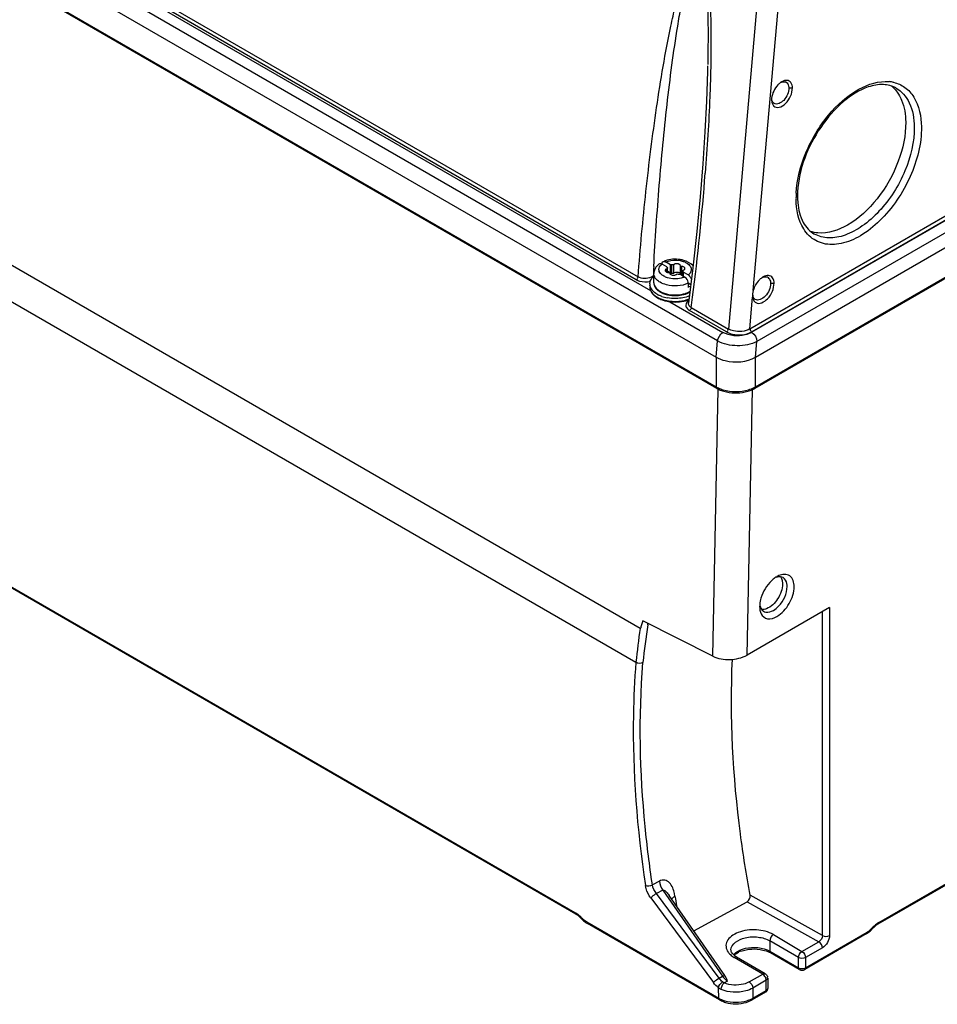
# Model space of a CAD drawing. Header units: inches. Extents: x 0 to 117, y 0 to 83.
# Tile 45 of 60: x 103.53 to 107.1, y 16.45 to 20.28. Entities that reach past the tile are written whole.
import ezdxf

# ---------------------------------------------------------------- set-up
doc = ezdxf.new("R2010")
doc.units = ezdxf.units.IN
doc.header["$LTSCALE"] = 6.431102
doc.header["$MEASUREMENT"] = 0
doc.layers.get('0').update_dxf_attribs({"linetype": 'CONTINUOUS'})

msp = doc.modelspace()

# ---------------------------------------------------------------- linework, layer by layer
at = {"color": 7, "linetype": 'CONTINUOUS'}
for p, q in [((105.9446, 17.9126), (100.2045, 21.2265)), ((100.2275, 21.072), (105.9283, 17.7807)), ((106.3723, 19.0794), (109.5706, 20.9259)), ((106.379, 19.0655), (109.5811, 20.9142)), ((109.5775, 20.914), (106.3793, 19.0675)), ((109.602, 20.8785), (106.3999, 19.0297)), ((106.3941, 18.9687), (109.6095, 20.8251)), ((106.3941, 18.8532), (109.606, 20.7076)), ((109.6031, 20.7015), (106.3912, 18.8471)), ((103.7929, 20.5192), (105.9368, 19.2814)), ((106.2467, 19.0322), (103.732, 20.484)), ((103.7649, 20.51), (105.9856, 19.2279)), ((105.9299, 19.2704), (103.7738, 20.5152)), ((103.6752, 20.45), (106.241, 18.9687)), ((106.4059, 20.4126), (106.2886, 19.0783)), ((106.3854, 19.2287), (106.4886, 20.4012)), ((103.5764, 20.3916), (106.241, 18.8532)), ((106.2438, 18.8471), (103.5801, 20.385)), ((106.2078, 20.1039), (106.2072, 20.0815)), ((106.5066, 20.0416), (106.5103, 20.0409)), ((106.5242, 20.0174), (106.538, 20.0176)), ((106.4569, 19.9724), (106.4568, 19.9707)), ((100.3735, 19.8764), (105.691, 16.8064)), ((105.694, 16.8), (100.3765, 19.87)), ((106.1652, 19.4577), (106.1499, 19.3173)), ((106.0491, 19.3206), (106.03, 19.3316)), ((106.042, 19.3406), (106.0439, 19.3397)), ((106.063, 19.3287), (106.0439, 19.3397)), ((106.063, 19.2965), (106.063, 19.3287)), ((106.0688, 19.2958), (106.0688, 19.3279)), ((106.0762, 19.2969), (106.0762, 19.329)), ((105.9983, 19.2588), (105.9983, 19.2942)), ((106.0427, 19.308), (106.0425, 19.3064)), ((106.0445, 19.3022), (106.0463, 19.3009)), ((106.0484, 19.3009), (106.0484, 19.313)), ((106.0491, 19.3206), (106.0491, 19.3172)), ((106.0509, 19.3009), (106.0509, 19.3158)), ((106.063, 19.2965), (106.0509, 19.3035)), ((106.0925, 19.2998), (106.0949, 19.2991)), ((106.0949, 19.2991), (106.0972, 19.2981)), ((106.118, 19.2808), (106.0989, 19.2918)), ((106.1014, 19.293), (106.1014, 19.3251)), ((106.1049, 19.2902), (106.1067, 19.2899)), ((106.1068, 19.2899), (106.1068, 19.322)), ((106.111, 19.2849), (106.111, 19.3047)), ((106.1116, 19.2845), (106.1116, 19.3032)), ((106.1319, 19.2889), (106.1129, 19.2999)), ((106.1129, 19.2999), (106.1129, 19.2838)), ((106.1184, 19.311), (106.1192, 19.3124)), ((106.1192, 19.3124), (106.1195, 19.3141)), ((106.1338, 19.2876), (106.1319, 19.2889)), ((106.1499, 19.3173), (106.1328, 19.1796)), ((105.992, 19.282), (105.9877, 19.2798)), ((105.9957, 19.2845), (105.992, 19.282)), ((105.9957, 19.2845), (105.9958, 19.2831)), ((106.1199, 19.2796), (106.118, 19.2808)), ((106.1417, 19.2511), (106.132, 19.2566)), ((106.132, 19.2566), (106.132, 19.2406)), ((106.4528, 19.2565), (106.4666, 19.2568)), ((106.0161, 19.2292), (106.0225, 19.2251)), ((106.0225, 19.2251), (106.0235, 19.2245)), ((106.0114, 19.2026), (106.0123, 19.202)), ((106.0605, 19.1847), (106.2674, 19.0652)), ((106.1328, 19.1796), (106.1328, 19.1796)), ((106.3723, 19.0794), (106.3831, 19.2018)), ((106.3825, 19.2107), (106.3823, 19.2082)), ((106.2817, 19.0673), (106.1372, 19.1507)), ((106.1441, 19.1617), (106.2886, 19.0783)), ((106.2411, 18.9686), (106.2467, 19.0322)), ((106.3945, 18.969), (106.3999, 19.0297)), ((106.241, 18.9687), (106.241, 18.8532)), ((106.3941, 18.8532), (106.3941, 18.9687)), ((106.2275, 17.8038), (106.2493, 18.8443)), ((106.3613, 17.8086), (106.3829, 18.8428)), ((106.4777, 18.1142), (106.4768, 18.1137)), ((106.6824, 17.994), (106.3613, 17.8086)), ((106.4103, 17.9986), (106.4103, 17.9976)), ((106.6824, 17.994), (106.6824, 16.7163)), ((106.6549, 16.7161), (106.6549, 17.9781)), ((106.2275, 17.8038), (105.9546, 17.9416)), ((105.9743, 17.9261), (105.9751, 17.9313)), ((107.3434, 17.0325), (106.8713, 16.7599)), ((106.8744, 16.7667), (107.3465, 17.0393)), ((106.0197, 16.9284), (105.9925, 16.9142)), ((106.0332, 16.893), (106.0081, 16.8799)), ((106.252, 16.55), (106.0081, 16.8799)), ((106.0332, 16.893), (106.266, 16.5581)), ((106.0805, 16.8692), (106.0785, 16.8794)), ((106.6549, 16.7161), (106.3729, 16.8734)), ((105.9862, 16.8629), (106.2301, 16.533)), ((106.2741, 16.5608), (106.0578, 16.872)), ((106.1538, 16.7339), (106.3619, 16.8477)), ((106.3619, 16.8477), (106.6408, 16.6921)), ((105.7016, 16.795), (105.7059, 16.7917)), ((105.7365, 16.7646), (105.7398, 16.7626)), ((105.7368, 16.769), (106.2508, 16.4723)), ((106.2538, 16.4658), (105.7398, 16.7626)), ((106.4639, 16.7197), (106.5752, 16.6543)), ((106.8258, 16.7224), (106.586, 16.584)), ((106.589, 16.5907), (106.8288, 16.7292)), ((106.5612, 16.6302), (106.4498, 16.6956)), ((106.4498, 16.6956), (106.4498, 16.655)), ((106.5752, 16.6543), (106.6408, 16.6921)), ((106.2986, 16.6599), (106.2986, 16.66)), ((106.2988, 16.6577), (106.2986, 16.6599)), ((106.3148, 16.6439), (106.3212, 16.6481)), ((106.3212, 16.6481), (106.3284, 16.6519)), ((106.4498, 16.655), (106.5612, 16.5907)), ((106.5642, 16.584), (106.4529, 16.6482)), ((106.6546, 16.6681), (106.589, 16.6302)), ((106.4221, 16.5659), (106.3108, 16.6313)), ((106.432, 16.5668), (106.3206, 16.6323)), ((106.5612, 16.5907), (106.5612, 16.6302)), ((106.589, 16.6302), (106.589, 16.5907)), ((106.432, 16.5668), (106.4342, 16.5654)), ((106.5863, 16.5894), (106.589, 16.5907)), ((106.252, 16.55), (106.266, 16.5581)), ((106.2849, 16.5391), (106.2725, 16.5319)), ((106.276, 16.5582), (106.2741, 16.5608)), ((106.3698, 16.5357), (106.4221, 16.5659)), ((106.4359, 16.5418), (106.3836, 16.5116)), ((106.4245, 16.5642), (106.4221, 16.5659)), ((106.4359, 16.5023), (106.4359, 16.5418)), ((106.4397, 16.5532), (106.4389, 16.5519)), ((106.4403, 16.5547), (106.4397, 16.5532)), ((106.4417, 16.5499), (106.4417, 16.5103)), ((106.2508, 16.4723), (106.2499, 16.5125)), ((106.4329, 16.4956), (106.3814, 16.4658)), ((106.3836, 16.5116), (106.3844, 16.4726)), ((106.3844, 16.4726), (106.4359, 16.5023)), ((106.4409, 16.5073), (106.4416, 16.5092))]:
    msp.add_line(p, q, dxfattribs=at)
for points in [[(106.2072, 20.0815), (106.2031, 19.9656), (106.1968, 19.846), (106.1885, 19.7222)], [(106.1885, 19.7222), (106.178, 19.5929), (106.1652, 19.4577)], [(106.0689, 19.3279), (106.0682, 19.3281), (106.0676, 19.3282), (106.0669, 19.3283), (106.0663, 19.3284), (106.0656, 19.3285), (106.065, 19.3286), (106.0643, 19.3286), (106.0637, 19.3286), (106.063, 19.3287)], [(106.0491, 19.3206), (106.0491, 19.3202), (106.0491, 19.3198), (106.0492, 19.3195), (106.0493, 19.3191), (106.0495, 19.3187), (106.0497, 19.3183), (106.0499, 19.318), (106.0501, 19.3176), (106.0504, 19.3172)], [(106.063, 19.2965), (106.0637, 19.2965), (106.0643, 19.2965), (106.065, 19.2964), (106.0656, 19.2964), (106.0663, 19.2963), (106.0669, 19.2962)], [(106.0669, 19.2962), (106.0676, 19.2961), (106.0682, 19.2959), (106.0688, 19.2958)], [(106.0931, 19.2926), (106.0937, 19.2924), (106.0943, 19.2923), (106.095, 19.2922), (106.0956, 19.2921), (106.0963, 19.292), (106.0969, 19.2919), (106.0976, 19.2919), (106.0983, 19.2918), (106.0989, 19.2918)], [(106.1129, 19.2999), (106.1128, 19.3002), (106.1128, 19.3006), (106.1127, 19.301), (106.1126, 19.3014), (106.1125, 19.3018), (106.1123, 19.3021), (106.1121, 19.3025), (106.1118, 19.3029), (106.1116, 19.3032)], [(105.694, 16.8), (105.6974, 16.7979), (105.7016, 16.795)], [(105.7059, 16.7917), (105.7101, 16.7881), (105.7143, 16.7841)], [(105.7143, 16.7841), (105.7205, 16.7776), (105.7244, 16.774)], [(105.7244, 16.774), (105.7283, 16.7706), (105.7323, 16.7675), (105.7365, 16.7646)], [(106.3067, 16.6431), (106.3034, 16.6469), (106.301, 16.6508), (106.2995, 16.6544), (106.2988, 16.6577)], [(106.3206, 16.6323), (106.3154, 16.6356), (106.3107, 16.6393), (106.3067, 16.6431)]]:
    msp.add_lwpolyline(points, dxfattribs=at)
for centre, radius, start, end in [((106.5267, 19.9898), 0.0597, 121.8321, 126.122), ((106.5237, 19.9947), 0.0539, 119.8128, 121.7931), ((106.5055, 20.0249), 0.0167, 61.3152, 73.1993), ((106.9022, 19.9078), 0.1346, 77.3493, 84.5921), ((106.5183, 19.9714), 0.0615, 174.4026, 179.0125), ((96.4326, 20.4339), 9.7945, 352.77447, 355.61921), ((106.9066, 19.5886), 0.3547, 176.9955, 179.4563), ((106.8843, 19.5966), 0.3266, 177.1183, 180.819), ((106.8851, 19.5889), 0.3332, 179.4672, 180.8532), ((106.8564, 19.5964), 0.2987, 180.8537, 182.3621), ((106.8397, 19.5957), 0.2819, 182.3485, 185.2067), ((106.0597, 19.2781), 0.0674, 126.7101, 128.6735), ((106.075, 19.2488), 0.1007, 108.7852, 110.2387), ((106.0809, 19.2232), 0.127, 81.0714, 94.4672), ((117.5383, 18.6855), 11.5581, 176.8439, 177.02901), ((106.0442, 19.2923), 0.0463, 151.6602, 154.6661), ((106.0456, 19.2916), 0.0478, 148.6449, 151.6602), ((106.0474, 19.2905), 0.05, 142.7196, 148.6241), ((106.0563, 19.3212), 0.0227, 256.3513, 267.1064), ((106.1056, 19.2672), 0.0227, 76.2324, 87.1142), ((106.1087, 19.2855), 0.0576, 43.0495, 44.3771), ((106.0155, 19.254), 0.0329, 180.0106, 188.4932), ((106.0368, 19.2413), 0.0581, 135.8229, 137.1901), ((106.0396, 19.2385), 0.0621, 131.9252, 135.7951), ((106.0466, 19.2151), 0.0861, 124.277, 126.2686), ((106.4553, 19.2276), 0.0624, 122.2868, 126.2874), ((106.452, 19.2326), 0.0564, 119.9994, 122.2573), ((106.4334, 19.2644), 0.0175, 61.9296, 72.8522), ((106.0232, 19.2436), 0.0408, 196.1014, 203.8202), ((106.0257, 19.258), 0.044, 209.7527, 212.643), ((106.0291, 19.2602), 0.048, 212.6945, 218.9047), ((106.0603, 19.2988), 0.0981, 240.053, 244.1933), ((106.0593, 19.2842), 0.0714, 235.1758, 238.1269), ((106.0617, 19.2882), 0.076, 238.1159, 240.0081), ((106.0625, 19.2944), 0.08, 240.8146, 242.018), ((106.0657, 19.2953), 0.0842, 240.0806, 245.493), ((106.0662, 19.3016), 0.0881, 242.0653, 246.2375), ((106.0716, 19.3138), 0.1015, 246.2457, 251.0483), ((106.0715, 19.308), 0.0981, 245.4701, 250.3063), ((106.0754, 19.3188), 0.1096, 250.2888, 254.7668), ((106.0756, 19.3253), 0.1137, 251.0288, 255.495), ((106.0763, 19.3159), 0.1058, 253.4612, 255.4393), ((106.0782, 19.3288), 0.12, 254.7673, 258.9711), ((106.0783, 19.336), 0.1247, 255.497, 259.703), ((106.0781, 19.3231), 0.1132, 255.4778, 259.774), ((106.0881, 19.3201), 0.1082, 287.6521, 289.8067), ((106.0927, 19.3025), 0.0922, 292.1154, 296.0317), ((106.0968, 19.2941), 0.0828, 296.0317, 299.9558), ((106.0982, 19.2966), 0.0825, 297.3042, 299.2004), ((106.1209, 19.2774), 0.038, 298.9431, 302.0136), ((106.4321, 19.2101), 0.0498, 176.4462, 179.6683), ((106.4347, 19.2099), 0.0524, 174.7394, 176.4599), ((106.4374, 19.2097), 0.0551, 172.6296, 174.7318), ((106.0544, 19.2728), 0.0841, 235.2159, 237.4297), ((106.0563, 19.2757), 0.0875, 237.4208, 238.317), ((106.0573, 19.2774), 0.0895, 238.3167, 239.1366), ((106.0583, 19.2791), 0.0915, 239.1367, 240.0021), ((106.0697, 19.3079), 0.1205, 246.1383, 250.9539), ((106.0695, 19.3019), 0.1169, 245.4515, 250.2715), ((106.0741, 19.3317), 0.1338, 250.5917, 255.0744), ((106.0742, 19.3149), 0.1307, 250.2539, 254.7189), ((106.0745, 19.3216), 0.135, 250.9343, 255.4107), ((106.0776, 19.3447), 0.1473, 255.0777, 259.3535), ((106.0783, 19.3364), 0.1503, 255.4346, 260.9294), ((106.0809, 19.353), 0.1671, 260.9473, 271.3635), ((106.0805, 19.3411), 0.1325, 259.0006, 266.8246), ((106.0805, 19.3372), 0.1275, 259.8066, 267.7165), ((106.0856, 19.3221), 0.1383, 282.0368, 288.3327), ((106.0899, 19.3144), 0.1274, 287.5816, 290.6525), ((106.0901, 19.3079), 0.1233, 288.3932, 291.0618), ((97.4481, 20.3102), 8.7715, 352.47647, 352.74177), ((106.4288, 19.2101), 0.0465, 179.6738, 182.2919), ((106.4256, 19.2099), 0.0433, 182.2662, 188.0741), ((106.4224, 19.2095), 0.04, 188.1024, 191.1226), ((106.4187, 19.2158), 0.0359, 188.3502, 191.8841), ((106.4157, 19.2152), 0.0329, 191.8749, 196.0523), ((106.406, 19.199), 0.021, 226.0985, 238.2249), ((106.2958, 18.948), 0.1095, 239.9626, 244.9359), ((106.2985, 18.942), 0.1095, 240.0606, 245.0381), ((106.3051, 18.9561), 0.1251, 245.0222, 249.5139), ((106.3098, 18.9686), 0.1384, 249.5012, 253.6679), ((106.338, 18.9394), 0.1066, 296.7714, 299.9759), ((106.3412, 18.9446), 0.1056, 297.2065, 300.0846), ((106.5271, 18.0291), 0.0984, 120.7076, 125.56), ((106.5189, 18.043), 0.0822, 114.4253, 120.0675), ((106.508, 17.9974), 0.0976, 174.8745, 179.3044), ((106.4388, 18.001), 0.0254, 234.8385, 239.1464), ((108.9446, 17.4745), 3.0317, 171.6929, 174.2036), ((108.9381, 17.4753), 2.9978, 171.3528, 174.184), ((111.2241, 17.6087), 5.1965, 188.1824, 188.6039), ((105.6134, 16.687), 0.1429, 42.8659, 44.5455), ((105.7899, 16.8508), 0.0979, 222.8641, 224.2882), ((106.7976, 16.7833), 0.0625, 300.0139, 302.2916), ((106.7703, 16.811), 0.1048, 312.3488, 315.9059), ((106.7665, 16.8147), 0.11, 315.889, 317.6004), ((106.9503, 16.6504), 0.1394, 135.8831, 137.6011), ((106.9397, 16.6565), 0.1245, 135.874, 137.6015), ((106.3339, 16.6849), 0.0572, 215.6537, 220.8244), ((106.346, 16.6087), 0.0504, 136.8915, 139.0609), ((106.3492, 16.597), 0.0582, 126.2997, 132.5001), ((106.3734, 16.5552), 0.1066, 110.2102, 114.9598), ((106.4092, 16.5724), 0.0876, 60.0523, 63.8206), ((106.3582, 16.7123), 0.0939, 233.9431, 239.648), ((106.5761, 16.6011), 0.0198, 292.6533, 299.9493), ((106.3325, 16.6035), 0.0806, 214.322, 221.1332), ((106.3254, 16.5973), 0.0711, 221.144, 226.0748), ((106.4235, 16.5117), 0.0187, 299.9949, 310.2345), ((106.4351, 16.5104), 0.00662, 349.961, 359.8056), ((106.2983, 16.5548), 0.0952, 240.0646, 245.0631), ((106.3015, 16.5486), 0.0955, 240.0533, 245.0322), ((106.3372, 16.554), 0.0942, 296.5876, 300.1197)]:
    msp.add_arc(centre, radius, start, end, dxfattribs=at)
for points, knots in [([(105.9368, 19.2814), (105.9451, 19.3925), (105.9604, 19.5584), (105.9862, 19.7781), (106.0084, 19.9404), (106.0337, 20.1005), (106.0583, 20.232), (106.0812, 20.3351), (106.1005, 20.4099), (106.1194, 20.4705), (106.1386, 20.5144), (106.1508, 20.5353), (106.1597, 20.5421)], [0, 0, 0, 0, 0.259682, 0.388047, 0.515342, 0.641373, 0.765715, 0.826973, 0.887276, 0.945922, 0.974021, 1, 1, 1, 1]), ([(105.9977, 19.3218), (106.0036, 19.4276), (106.0144, 19.5857), (106.033, 19.7955), (106.0492, 19.9513), (106.068, 20.1054), (106.0864, 20.2325), (106.1037, 20.3327), (106.1185, 20.4059), (106.1328, 20.4658), (106.1481, 20.5097), (106.1573, 20.5316), (106.1654, 20.5388)], [0, 0, 0, 0, 0.257639, 0.38542, 0.512412, 0.638437, 0.763131, 0.824742, 0.885567, 0.944996, 0.973624, 1, 1, 1, 1]), ([(106.186, 20.5269), (106.1929, 20.5097), (106.1985, 20.4731), (106.2056, 20.4022), (106.2088, 20.3148), (106.2096, 20.2113), (106.2086, 20.1428), (106.2079, 20.1088)], [0, 0, 0, 0, 0.13273, 0.260683, 0.51068, 0.756592, 1, 1, 1, 1]), ([(106.1912, 20.5239), (106.1987, 20.5059), (106.2062, 20.4677), (106.2153, 20.3929), (106.2199, 20.3005), (106.2212, 20.1912), (106.2202, 20.1189), (106.2193, 20.083)], [0, 0, 0, 0, 0.132177, 0.260399, 0.51079, 0.756772, 1, 1, 1, 1]), ([(106.2193, 20.083), (106.2185, 20.0495), (106.2142, 19.917), (106.2061, 19.7846), (106.1985, 19.6858)], [0, 0, 0, 0, 0.252219, 1, 1, 1, 1]), ([(106.4657, 19.9467), (106.4709, 19.942), (106.4903, 19.9393), (106.514, 19.9574), (106.5322, 19.984), (106.5381, 20.0067), (106.538, 20.0176)], [0, 0, 0, 0, 0.180095, 0.425855, 0.721913, 1, 1, 1, 1]), ([(106.5242, 20.0174), (106.5243, 20.0088), (106.5195, 19.9908), (106.5049, 19.9653), (106.4781, 19.9499), (106.467, 19.9567)], [0, 0, 0, 0, 0.279143, 0.578557, 1, 1, 1, 1]), ([(106.5135, 20.0396), (106.5187, 20.0367), (106.5234, 20.0281), (106.5241, 20.0198), (106.5242, 20.0174)], [0, 0, 0, 0, 0.706168, 1, 1, 1, 1]), ([(106.538, 20.0176), (106.5379, 20.0247), (106.5355, 20.0385), (106.5229, 20.0462), (106.5171, 20.0468)], [0, 0, 0, 0, 0.549774, 1, 1, 1, 1]), ([(106.5524, 19.6072), (106.5552, 19.661), (106.5842, 19.7709), (106.6695, 19.912), (106.7808, 20.0149), (106.8746, 20.0457), (106.9149, 20.0418)], [0, 0, 0, 0, 0.264607, 0.546471, 0.800945, 1, 1, 1, 1]), ([(106.9409, 20.0173), (106.9263, 20.0254), (106.8892, 20.0347), (106.815, 20.0201), (106.7271, 19.9634), (106.6153, 19.8336), (106.5625, 19.7017), (106.5581, 19.6131)], [0, 0, 0, 0, 0.08063, 0.176326, 0.357022, 0.572058, 1, 1, 1, 1]), ([(106.9317, 20.0392), (106.9477, 20.0356), (106.979, 20.0217), (107.0288, 19.9657), (107.0399, 19.9059), (107.0405, 19.866)], [0, 0, 0, 0, 0.223422, 0.453785, 1, 1, 1, 1]), ([(106.9409, 20.0173), (106.9637, 20.0046), (107.0034, 19.9567), (107.0122, 19.8975), (107.0127, 19.8657)], [0, 0, 0, 0, 0.45046, 1, 1, 1, 1]), ([(106.9518, 19.9925), (106.9563, 19.9853), (106.9731, 19.9516), (106.9789, 19.9133), (106.9793, 19.8843)], [0, 0, 0, 0, 0.227128, 1, 1, 1, 1]), ([(106.4626, 19.9502), (106.4631, 19.9496), (106.464, 19.9484), (106.4651, 19.9473), (106.4657, 19.9467)], [0, 0, 0, 0, 0.5058, 1, 1, 1, 1]), ([(107.0405, 19.866), (107.0415, 19.8), (107.0055, 19.6639), (106.9101, 19.5218), (106.8087, 19.4408), (106.7328, 19.4077), (106.6594, 19.4048), (106.6185, 19.427), (106.6033, 19.4415)], [0, 0, 0, 0, 0.276363, 0.570395, 0.702377, 0.815894, 0.911846, 1, 1, 1, 1]), ([(107.0127, 19.8657), (107.0136, 19.8075), (106.9836, 19.6866), (106.9023, 19.5578), (106.8149, 19.4791), (106.7478, 19.4421), (106.6817, 19.4286), (106.6404, 19.4389), (106.6238, 19.4481)], [0, 0, 0, 0, 0.269915, 0.560178, 0.693871, 0.81152, 0.911792, 1, 1, 1, 1]), ([(106.9793, 19.8843), (106.9801, 19.8328), (106.9563, 19.7247), (106.8768, 19.5847), (106.7695, 19.481), (106.677, 19.4488), (106.6373, 19.4525)], [0, 0, 0, 0, 0.259196, 0.541771, 0.799414, 1, 1, 1, 1]), ([(106.6033, 19.4415), (106.5951, 19.4494), (106.5628, 19.4899), (106.5526, 19.544), (106.552, 19.5839)], [0, 0, 0, 0, 0.222178, 1, 1, 1, 1]), ([(106.5589, 19.5701), (106.5613, 19.5438), (106.5719, 19.4961), (106.6054, 19.4584), (106.6238, 19.4481)], [0, 0, 0, 0, 0.556834, 1, 1, 1, 1]), ([(106.0299, 19.3317), (106.0299, 19.3327), (106.03, 19.3346), (106.0306, 19.3365), (106.031, 19.3373)], [0, 0, 0, 0, 0.52706, 1, 1, 1, 1]), ([(106.031, 19.3373), (106.0313, 19.3381), (106.0323, 19.3396), (106.0338, 19.3406), (106.0346, 19.341)], [0, 0, 0, 0, 0.516757, 1, 1, 1, 1]), ([(106.0638, 19.3452), (106.0797, 19.3478), (106.1015, 19.3467), (106.1208, 19.3386), (106.125, 19.3362)], [0, 0, 0, 0, 0.770018, 1, 1, 1, 1]), ([(106.1014, 19.3251), (106.1013, 19.3261), (106.1002, 19.3281), (106.0984, 19.3295), (106.0974, 19.3301)], [0, 0, 0, 0, 0.453983, 1, 1, 1, 1]), ([(106.1499, 19.3258), (106.1405, 19.3354), (106.1232, 19.344), (106.1055, 19.3479), (106.1007, 19.3487)], [0, 0, 0, 0, 0.731643, 1, 1, 1, 1]), ([(106.0369, 19.2842), (106.0348, 19.2855), (106.0275, 19.2901), (106.0213, 19.2971), (106.0192, 19.303)], [0, 0, 0, 0, 0.283621, 1, 1, 1, 1]), ([(106.0425, 19.3064), (106.0425, 19.3057), (106.0429, 19.3041), (106.0439, 19.3028), (106.0445, 19.3022)], [0, 0, 0, 0, 0.470044, 1, 1, 1, 1]), ([(106.0463, 19.3009), (106.047, 19.3005), (106.0485, 19.2998), (106.0501, 19.2993), (106.0509, 19.2991)], [0, 0, 0, 0, 0.476448, 1, 1, 1, 1]), ([(106.0508, 19.3158), (106.0508, 19.3152), (106.0501, 19.314), (106.049, 19.3132), (106.0483, 19.3129)], [0, 0, 0, 0, 0.455471, 1, 1, 1, 1]), ([(106.0504, 19.3172), (106.0505, 19.317), (106.0508, 19.3166), (106.0508, 19.3161), (106.0508, 19.3158)], [0, 0, 0, 0, 0.506858, 1, 1, 1, 1]), ([(106.0552, 19.2984), (106.0564, 19.2984), (106.0584, 19.2978), (106.0604, 19.2963), (106.0605, 19.2954)], [0, 0, 0, 0, 0.574889, 1, 1, 1, 1]), ([(106.0605, 19.2954), (106.0607, 19.2944), (106.0618, 19.2923), (106.0635, 19.291), (106.0646, 19.2904)], [0, 0, 0, 0, 0.453983, 1, 1, 1, 1]), ([(106.0688, 19.2958), (106.0694, 19.2956), (106.0705, 19.2955), (106.0717, 19.2955), (106.0723, 19.2956)], [0, 0, 0, 0, 0.479996, 1, 1, 1, 1]), ([(106.0723, 19.2956), (106.0731, 19.2957), (106.0745, 19.296), (106.0758, 19.2965), (106.0763, 19.297)], [0, 0, 0, 0, 0.548546, 1, 1, 1, 1]), ([(106.0972, 19.2981), (106.0983, 19.2975), (106.1001, 19.2961), (106.1012, 19.294), (106.1014, 19.293)], [0, 0, 0, 0, 0.547258, 1, 1, 1, 1]), ([(106.1068, 19.322), (106.1055, 19.3221), (106.1035, 19.3227), (106.1015, 19.3242), (106.1014, 19.3251)], [0, 0, 0, 0, 0.574889, 1, 1, 1, 1]), ([(106.1014, 19.293), (106.1015, 19.2923), (106.1027, 19.2911), (106.104, 19.2905), (106.1049, 19.2902)], [0, 0, 0, 0, 0.424395, 1, 1, 1, 1]), ([(106.1111, 19.3047), (106.1112, 19.3053), (106.1118, 19.3065), (106.113, 19.3073), (106.1136, 19.3076)], [0, 0, 0, 0, 0.455471, 1, 1, 1, 1]), ([(106.1116, 19.3032), (106.1114, 19.3034), (106.1111, 19.3039), (106.1111, 19.3044), (106.1111, 19.3047)], [0, 0, 0, 0, 0.506858, 1, 1, 1, 1]), ([(106.1136, 19.3076), (106.1146, 19.308), (106.1164, 19.3089), (106.1179, 19.3103), (106.1184, 19.311)], [0, 0, 0, 0, 0.536227, 1, 1, 1, 1]), ([(106.1186, 19.3169), (106.1182, 19.3174), (106.1174, 19.3184), (106.1163, 19.3192), (106.1157, 19.3196)], [0, 0, 0, 0, 0.473416, 1, 1, 1, 1]), ([(106.1195, 19.3141), (106.1195, 19.3145), (106.1193, 19.3155), (106.1189, 19.3165), (106.1186, 19.3169)], [0, 0, 0, 0, 0.484663, 1, 1, 1, 1]), ([(105.9299, 19.2704), (105.9336, 19.2682), (105.9509, 19.2612), (105.9707, 19.261), (105.9845, 19.2646)], [0, 0, 0, 0, 0.231199, 1, 1, 1, 1]), ([(106.132, 19.2566), (106.1062, 19.2449), (106.0652, 19.2428), (106.0301, 19.256), (106.0225, 19.2604)], [0, 0, 0, 0, 0.763146, 1, 1, 1, 1]), ([(106.1049, 19.2766), (106.0877, 19.2725), (106.0631, 19.2729), (106.0416, 19.2816), (106.0369, 19.2842)], [0, 0, 0, 0, 0.768687, 1, 1, 1, 1]), ([(106.132, 19.2566), (106.132, 19.2574), (106.132, 19.2589), (106.1317, 19.2604), (106.1315, 19.2612)], [0, 0, 0, 0, 0.484651, 1, 1, 1, 1]), ([(106.1373, 19.2846), (106.1367, 19.2851), (106.1356, 19.2862), (106.1344, 19.2872), (106.1338, 19.2876)], [0, 0, 0, 0, 0.511235, 1, 1, 1, 1]), ([(106.4528, 19.2565), (106.453, 19.2476), (106.448, 19.2288), (106.4327, 19.2022), (106.4045, 19.1862), (106.3931, 19.1934)], [0, 0, 0, 0, 0.279524, 0.579262, 1, 1, 1, 1]), ([(106.3949, 19.1811), (106.4086, 19.1726), (106.4423, 19.1918), (106.4606, 19.2235), (106.4667, 19.2461), (106.4666, 19.2568)], [0, 0, 0, 0, 0.420823, 0.720652, 1, 1, 1, 1]), ([(106.4416, 19.2798), (106.4471, 19.2768), (106.452, 19.2678), (106.4528, 19.2591), (106.4528, 19.2565)], [0, 0, 0, 0, 0.705816, 1, 1, 1, 1]), ([(106.4666, 19.2568), (106.4665, 19.2642), (106.464, 19.2786), (106.4507, 19.2865), (106.4447, 19.287)], [0, 0, 0, 0, 0.549539, 1, 1, 1, 1]), ([(106.1339, 19.1886), (106.132, 19.1872), (106.1258, 19.1821), (106.1221, 19.1732), (106.1232, 19.1676)], [0, 0, 0, 0, 0.292661, 1, 1, 1, 1]), ([(106.1441, 19.1617), (106.1422, 19.1628), (106.1362, 19.1667), (106.1321, 19.1745), (106.1328, 19.1796)], [0, 0, 0, 0, 0.296107, 1, 1, 1, 1]), ([(106.1232, 19.1676), (106.1242, 19.1624), (106.1292, 19.1559), (106.1354, 19.1518), (106.1372, 19.1507)], [0, 0, 0, 0, 0.711057, 1, 1, 1, 1]), ([(106.379, 19.0655), (106.3711, 19.0609), (106.3352, 19.0479), (106.2924, 19.0508), (106.2674, 19.0652)], [0, 0, 0, 0, 0.240565, 1, 1, 1, 1]), ([(106.2817, 19.0673), (106.2886, 19.0633), (106.32, 19.052), (106.3574, 19.0549), (106.3793, 19.0675)], [0, 0, 0, 0, 0.240879, 1, 1, 1, 1]), ([(106.3723, 19.0794), (106.3537, 19.0683), (106.3216, 19.0652), (106.2945, 19.0749), (106.2886, 19.0783)], [0, 0, 0, 0, 0.759454, 1, 1, 1, 1]), ([(106.3999, 19.0297), (106.3769, 19.0174), (106.323, 19.0085), (106.2696, 19.0191), (106.2467, 19.0322)], [0, 0, 0, 0, 0.497911, 1, 1, 1, 1]), ([(106.241, 18.9687), (106.2518, 18.9624), (106.3011, 18.9448), (106.3598, 18.9489), (106.3941, 18.9687)], [0, 0, 0, 0, 0.2407, 1, 1, 1, 1]), ([(106.2434, 18.8464), (106.2428, 18.8468), (106.2419, 18.8492), (106.243, 18.8511), (106.2436, 18.8524)], [0, 0, 0, 0, 0.34198, 1, 1, 1, 1]), ([(106.3941, 18.8532), (106.3941, 18.8519), (106.3937, 18.8495), (106.3926, 18.847), (106.3917, 18.8464)], [0, 0, 0, 0, 0.547244, 1, 1, 1, 1]), ([(106.5014, 18.11), (106.4958, 18.1131), (106.486, 18.1142), (106.4774, 18.1119), (106.475, 18.1112)], [0, 0, 0, 0, 0.719982, 1, 1, 1, 1]), ([(106.545, 18.0753), (106.545, 18.0905), (106.5354, 18.1266), (106.4979, 18.1238), (106.4849, 18.1179)], [0, 0, 0, 0, 0.51413, 1, 1, 1, 1]), ([(106.5173, 18.0752), (106.5173, 18.0791), (106.5165, 18.092), (106.5094, 18.1055), (106.5014, 18.11)], [0, 0, 0, 0, 0.29583, 1, 1, 1, 1]), ([(106.4568, 18.0983), (106.4376, 18.0801), (106.4185, 18.0485), (106.4114, 18.0144), (106.4107, 18.0061)], [0, 0, 0, 0, 0.762153, 1, 1, 1, 1]), ([(106.4993, 18.0854), (106.4993, 18.0651), (106.4847, 18.0263), (106.4552, 17.9958), (106.4371, 17.9889)], [0, 0, 0, 0, 0.512299, 1, 1, 1, 1]), ([(106.4639, 17.9827), (106.4715, 17.9871), (106.4994, 18.0107), (106.5173, 18.0476), (106.5173, 18.0752)], [0, 0, 0, 0, 0.240723, 1, 1, 1, 1]), ([(106.4777, 17.9587), (106.4977, 17.9703), (106.5292, 18.0067), (106.545, 18.0523), (106.545, 18.0753)], [0, 0, 0, 0, 0.499994, 1, 1, 1, 1]), ([(106.4162, 17.9693), (106.4208, 17.9599), (106.4424, 17.9432), (106.4668, 17.9524), (106.4777, 17.9587)], [0, 0, 0, 0, 0.454675, 1, 1, 1, 1]), ([(106.4258, 17.9792), (106.4283, 17.9777), (106.4409, 17.9729), (106.4551, 17.9776), (106.4639, 17.9827)], [0, 0, 0, 0, 0.221072, 1, 1, 1, 1]), ([(105.9546, 17.9416), (105.9533, 17.9365), (105.9515, 17.9279), (105.948, 17.9205), (105.9467, 17.9113), (105.9446, 17.9126)], [0, 0, 0, 0, 0.518166, 0.763956, 1, 1, 1, 1]), ([(106.2275, 17.8038), (106.2478, 17.7936), (106.2949, 17.7871), (106.3413, 17.797), (106.3613, 17.8085)], [0, 0, 0, 0, 0.495937, 1, 1, 1, 1]), ([(105.9283, 17.7807), (105.9228, 17.7121), (105.9093, 17.4218), (105.9323, 17.1305), (105.9652, 16.9114)], [0, 0, 0, 0, 0.237126, 1, 1, 1, 1]), ([(105.9925, 16.9142), (105.9812, 16.9893), (105.9453, 17.276), (105.9387, 17.5669), (105.9557, 17.7791)], [0, 0, 0, 0, 0.262926, 1, 1, 1, 1]), ([(106.3729, 16.8734), (106.3584, 16.9525), (106.3105, 17.2562), (106.2938, 17.5654), (106.3043, 17.7923)], [0, 0, 0, 0, 0.261414, 1, 1, 1, 1]), ([(105.9862, 16.8629), (105.9782, 16.8738), (105.9698, 16.89), (105.9659, 16.9073), (105.9652, 16.9114)], [0, 0, 0, 0, 0.764559, 1, 1, 1, 1]), ([(106.0785, 16.8794), (106.0752, 16.8945), (106.0673, 16.9171), (106.0414, 16.9343), (106.026, 16.9318), (106.0197, 16.9284)], [0, 0, 0, 0, 0.525665, 0.754967, 1, 1, 1, 1]), ([(106.0081, 16.8799), (106.0018, 16.8761), (105.9941, 16.8709), (105.9878, 16.864), (105.9862, 16.8629)], [0, 0, 0, 0, 0.797082, 1, 1, 1, 1]), ([(106.0332, 16.893), (106.0382, 16.8945), (106.0484, 16.8846), (106.0545, 16.8768), (106.0578, 16.8721)], [0, 0, 0, 0, 0.473989, 1, 1, 1, 1]), ([(105.694, 16.8), (105.6931, 16.8005), (105.6914, 16.8026), (105.691, 16.8051), (105.691, 16.8064)], [0, 0, 0, 0, 0.452104, 1, 1, 1, 1]), ([(105.7182, 16.7842), (105.7178, 16.7835), (105.7173, 16.7824), (105.7175, 16.781), (105.7179, 16.7806)], [0, 0, 0, 0, 0.607013, 1, 1, 1, 1]), ([(105.7368, 16.769), (105.7368, 16.7677), (105.7373, 16.7653), (105.7389, 16.7632), (105.7398, 16.7626)], [0, 0, 0, 0, 0.53915, 1, 1, 1, 1]), ([(106.4639, 16.7197), (106.4442, 16.7313), (106.3969, 16.7425), (106.3389, 16.7356), (106.3007, 16.7157), (106.2823, 16.6963), (106.2768, 16.6723), (106.2831, 16.6578), (106.2874, 16.6516)], [0, 0, 0, 0, 0.285062, 0.582352, 0.709529, 0.815034, 0.9059, 1, 1, 1, 1]), ([(106.8473, 16.7444), (106.8477, 16.7437), (106.8483, 16.7424), (106.8481, 16.7409), (106.8478, 16.7405)], [0, 0, 0, 0, 0.616216, 1, 1, 1, 1]), ([(106.2986, 16.66), (106.2986, 16.6842), (106.3484, 16.7122), (106.4028, 16.7125), (106.4362, 16.7037), (106.4498, 16.6956)], [0, 0, 0, 0, 0.422726, 0.722003, 1, 1, 1, 1]), ([(106.326, 16.6558), (106.3349, 16.6607), (106.3749, 16.6746), (106.4222, 16.671), (106.4498, 16.655)], [0, 0, 0, 0, 0.242025, 1, 1, 1, 1]), ([(106.3366, 16.6552), (106.3636, 16.6652), (106.4041, 16.6668), (106.4399, 16.6549), (106.4478, 16.651)], [0, 0, 0, 0, 0.764875, 1, 1, 1, 1]), ([(106.2301, 16.533), (106.2314, 16.5344), (106.2382, 16.5407), (106.2457, 16.5462), (106.252, 16.55)], [0, 0, 0, 0, 0.203244, 1, 1, 1, 1]), ([(106.266, 16.5581), (106.267, 16.5586), (106.2693, 16.5596), (106.2731, 16.5622), (106.2741, 16.5608)], [0, 0, 0, 0, 0.396789, 1, 1, 1, 1]), ([(106.2725, 16.5319), (106.2713, 16.5323), (106.2692, 16.5333), (106.2671, 16.5346), (106.2662, 16.5354)], [0, 0, 0, 0, 0.501934, 1, 1, 1, 1]), ([(106.3698, 16.5357), (106.363, 16.5318), (106.3319, 16.52), (106.2956, 16.5218), (106.2725, 16.5319)], [0, 0, 0, 0, 0.23577, 1, 1, 1, 1]), ([(106.3836, 16.5116), (106.3751, 16.5066), (106.3358, 16.4916), (106.2899, 16.4937), (106.2607, 16.5063)], [0, 0, 0, 0, 0.236134, 1, 1, 1, 1]), ([(106.4359, 16.5023), (106.437, 16.5029), (106.439, 16.5044), (106.4405, 16.5063), (106.4409, 16.5073)], [0, 0, 0, 0, 0.534277, 1, 1, 1, 1]), ([(106.2538, 16.4658), (106.2529, 16.4664), (106.2512, 16.4684), (106.2508, 16.4709), (106.2508, 16.4723)], [0, 0, 0, 0, 0.452104, 1, 1, 1, 1])]:
    msp.add_open_spline(points, degree=3, knots=knots, dxfattribs=at)
for points in [[(106.4814, 20.029), (106.4683, 20.0152), (106.459, 19.9963), (106.4571, 19.9774)], [(106.4915, 20.038), (106.4879, 20.0354), (106.4845, 20.0323), (106.4814, 20.029)], [(106.4915, 20.0381), (106.4961, 20.0405), (106.5015, 20.0421), (106.5066, 20.0416)], [(106.5171, 20.0468), (106.5102, 20.0474), (106.5029, 20.0449), (106.4968, 20.0415)], [(106.9236, 20.025), (106.9348, 20.016), (106.9443, 20.0047), (106.9518, 19.9925)], [(106.4568, 19.9707), (106.4569, 19.9636), (106.4585, 19.956), (106.4626, 19.9502)], [(106.467, 19.9567), (106.4614, 19.96), (106.4582, 19.9672), (106.4573, 19.9736)], [(106.6373, 19.4525), (106.6273, 19.4534), (106.6174, 19.4555), (106.608, 19.4588)], [(106.0175, 19.3308), (106.0139, 19.3279), (106.0105, 19.3245), (106.0076, 19.3207)], [(106.0187, 19.3158), (106.0204, 19.322), (106.0249, 19.3276), (106.03, 19.3316)], [(106.0194, 19.3322), (106.0222, 19.3343), (106.0269, 19.3334), (106.03, 19.3316)], [(106.0346, 19.341), (106.0368, 19.342), (106.0397, 19.3416), (106.042, 19.3406)], [(106.071, 19.3498), (106.0614, 19.3491), (106.0518, 19.3472), (106.0426, 19.3441)], [(106.0439, 19.3397), (106.0503, 19.3423), (106.057, 19.3441), (106.0638, 19.3452)], [(106.0772, 19.3296), (106.075, 19.3278), (106.0716, 19.3271), (106.0689, 19.3279)], [(106.0974, 19.3301), (106.0916, 19.3335), (106.0824, 19.3339), (106.0772, 19.3296)], [(106.125, 19.3362), (106.1312, 19.3327), (106.1372, 19.3279), (106.1408, 19.3217)], [(106.0024, 19.3121), (105.9998, 19.3066), (105.9983, 19.3003), (105.9983, 19.2942)], [(105.9996, 19.2856), (105.9988, 19.2884), (105.9983, 19.2913), (105.9983, 19.2942)], [(106.0192, 19.303), (106.0178, 19.307), (106.0176, 19.3116), (106.0187, 19.3158)], [(106.0483, 19.3129), (106.046, 19.312), (106.0436, 19.3104), (106.0427, 19.308)], [(106.0646, 19.2904), (106.0704, 19.287), (106.0795, 19.2866), (106.0847, 19.2909)], [(106.0763, 19.297), (106.0805, 19.3005), (106.0871, 19.301), (106.0925, 19.2998)], [(106.0847, 19.2909), (106.0869, 19.2927), (106.0903, 19.2933), (106.0931, 19.2926)], [(106.1157, 19.3196), (106.113, 19.3212), (106.1098, 19.3219), (106.1068, 19.322)], [(106.1393, 19.2965), (106.1373, 19.2936), (106.1347, 19.2911), (106.1319, 19.2889)], [(106.1408, 19.3217), (106.1449, 19.3144), (106.1441, 19.3034), (106.1393, 19.2965)], [(105.9299, 19.2704), (105.9328, 19.2721), (105.937, 19.2764), (105.935, 19.2791)], [(105.9877, 19.2798), (105.9722, 19.2729), (105.9514, 19.2728), (105.9368, 19.2814)], [(105.9825, 19.254), (105.9825, 19.2589), (105.9837, 19.264), (105.9858, 19.2685)], [(105.9858, 19.2685), (105.9879, 19.273), (105.9908, 19.2772), (105.9942, 19.2808)], [(105.9983, 19.2588), (105.9983, 19.2558), (105.9987, 19.2528), (105.9995, 19.25)], [(105.9983, 19.2588), (105.9983, 19.2555), (105.9989, 19.2521), (106, 19.249)], [(106.0101, 19.2696), (106.0055, 19.274), (106.0016, 19.2795), (105.9996, 19.2856)], [(106.0225, 19.2604), (106.0181, 19.263), (106.0138, 19.266), (106.0101, 19.2696)], [(106.118, 19.2808), (106.1138, 19.2791), (106.1094, 19.2777), (106.1049, 19.2766)], [(106.1315, 19.2612), (106.1301, 19.2683), (106.1258, 19.2753), (106.1199, 19.2796)], [(106.1444, 19.2729), (106.1429, 19.2772), (106.1404, 19.2813), (106.1373, 19.2846)], [(106.408, 19.2686), (106.3975, 19.2575), (106.3896, 19.2434), (106.3854, 19.2287)], [(106.4184, 19.2778), (106.4146, 19.2751), (106.4111, 19.272), (106.408, 19.2686)], [(106.4184, 19.2779), (106.4221, 19.2799), (106.4263, 19.2814), (106.4305, 19.2818)], [(106.4447, 19.287), (106.4375, 19.2876), (106.4301, 19.285), (106.4239, 19.2814)], [(106.4305, 19.2818), (106.4332, 19.2821), (106.4359, 19.2818), (106.4385, 19.2811)], [(105.9825, 19.2427), (105.9825, 19.2392), (105.9831, 19.2357), (105.984, 19.2323)], [(105.9825, 19.2427), (105.9825, 19.2388), (105.9833, 19.2348), (105.9846, 19.2311)], [(105.9875, 19.2362), (105.9852, 19.2401), (105.9836, 19.2446), (105.9829, 19.2491)], [(105.9846, 19.2311), (105.9871, 19.2241), (105.9918, 19.2179), (105.9973, 19.2129)], [(105.9859, 19.2272), (105.9883, 19.2217), (105.9919, 19.2167), (105.9961, 19.2124)], [(106.0114, 19.2138), (106.004, 19.2181), (105.997, 19.2234), (105.9917, 19.2301)], [(105.9961, 19.2124), (105.9992, 19.2092), (106.0027, 19.2063), (106.0064, 19.2037)], [(105.9973, 19.2129), (105.9993, 19.2109), (106.0015, 19.2091), (106.0038, 19.2075)], [(105.9995, 19.25), (106.0004, 19.2469), (106.0017, 19.244), (106.0033, 19.2413)], [(106, 19.249), (106.003, 19.241), (106.0093, 19.2342), (106.0161, 19.2292)], [(106.0033, 19.2413), (106.0071, 19.2351), (106.0125, 19.2298), (106.0185, 19.2257)], [(106.0561, 19.2133), (106.0774, 19.2094), (106.1003, 19.2104), (106.1209, 19.217)], [(106.0731, 19.2088), (106.0914, 19.2078), (106.1105, 19.2102), (106.1274, 19.2171)], [(106.0755, 19.2098), (106.0871, 19.2093), (106.0988, 19.2103), (106.1101, 19.213)], [(106.1248, 19.2183), (106.1286, 19.2197), (106.1324, 19.2213), (106.1361, 19.2232)], [(106.1393, 19.2442), (106.1369, 19.2428), (106.1343, 19.2418), (106.1316, 19.2412)], [(106.3854, 19.2287), (106.3842, 19.2248), (106.3833, 19.2208), (106.3827, 19.2167)], [(106.0038, 19.2075), (106.0062, 19.2057), (106.0088, 19.2041), (106.0114, 19.2026)], [(106.0123, 19.202), (106.0151, 19.2004), (106.018, 19.199), (106.021, 19.1977)], [(106.0126, 19.1998), (106.0153, 19.1983), (106.0181, 19.1968), (106.021, 19.1955)], [(106.0297, 19.2055), (106.0256, 19.2069), (106.0215, 19.2086), (106.0176, 19.2105)], [(106.0398, 19.1888), (106.0536, 19.185), (106.068, 19.1833), (106.0823, 19.1834)], [(106.0844, 19.1972), (106.073, 19.197), (106.0616, 19.1979), (106.0504, 19.2)], [(106.0579, 19.1862), (106.0812, 19.1829), (106.106, 19.1844), (106.1283, 19.192)], [(106.0823, 19.1834), (106.0931, 19.1835), (106.1039, 19.1846), (106.1144, 19.1869)], [(106.1363, 19.207), (106.1199, 19.2006), (106.102, 19.1976), (106.0844, 19.1972)], [(106.0848, 19.186), (106.0995, 19.1863), (106.1144, 19.1885), (106.1284, 19.1929)], [(106.3831, 19.2018), (106.384, 19.1953), (106.3866, 19.1884), (106.3914, 19.1838)], [(106.3931, 19.1934), (106.3887, 19.1961), (106.3856, 19.2011), (106.3842, 19.2061)], [(106.1441, 19.1617), (106.1438, 19.1584), (106.1417, 19.1523), (106.1385, 19.1534)], [(106.2467, 19.0322), (106.248, 19.0451), (106.2562, 19.0587), (106.2674, 19.0652)], [(106.2817, 19.0673), (106.2846, 19.069), (106.2888, 19.0733), (106.2868, 19.076)], [(106.3723, 19.0794), (106.3724, 19.0759), (106.3745, 19.0694), (106.3778, 19.0705)], [(106.379, 19.0655), (106.3909, 19.0586), (106.3997, 19.0435), (106.3999, 19.0297)], [(106.2494, 18.8488), (106.2555, 18.846), (106.2619, 18.8436), (106.2684, 18.8417)], [(106.2684, 18.8417), (106.2998, 18.8324), (106.3353, 18.8324), (106.3667, 18.8417)], [(106.2709, 18.8358), (106.2976, 18.8279), (106.3272, 18.8272), (106.3544, 18.8332)], [(106.3544, 18.8332), (106.361, 18.8347), (106.3675, 18.8366), (106.3738, 18.839)], [(106.3667, 18.8417), (106.3745, 18.844), (106.3822, 18.8469), (106.3894, 18.8507)], [(106.3738, 18.839), (106.378, 18.8405), (106.382, 18.8423), (106.386, 18.8443)], [(106.4698, 18.1092), (106.4652, 18.1059), (106.4609, 18.1022), (106.4568, 18.0983)], [(106.4913, 18.1133), (106.4945, 18.1091), (106.4966, 18.1041), (106.4978, 18.099)], [(106.4978, 18.099), (106.4989, 18.0945), (106.4993, 18.0899), (106.4993, 18.0854)], [(106.4103, 17.9976), (106.4103, 17.988), (106.4119, 17.9779), (106.4162, 17.9693)], [(106.4108, 18.0069), (106.4115, 17.9999), (106.4136, 17.9926), (106.4177, 17.9869)], [(106.4177, 17.9869), (106.4194, 17.9843), (106.4217, 17.982), (106.4242, 17.9802)], [(106.4371, 17.9889), (106.4311, 17.9866), (106.4244, 17.9854), (106.418, 17.9863)], [(105.9557, 17.7791), (105.9478, 17.7746), (105.9358, 17.7754), (105.9283, 17.7807)], [(105.9652, 16.9114), (105.9737, 16.908), (105.9846, 16.9096), (105.9925, 16.9142)], [(106.0081, 16.8799), (106.0005, 16.8899), (105.9946, 16.9018), (105.9925, 16.9142)], [(106.0197, 16.9284), (106.0211, 16.9158), (106.0261, 16.9034), (106.0332, 16.893)], [(106.3619, 16.8477), (106.3701, 16.8521), (106.3746, 16.8642), (106.3729, 16.8734)], [(106.0805, 16.8691), (106.0765, 16.8669), (106.0725, 16.8642), (106.0695, 16.8608)], [(105.691, 16.8064), (105.6953, 16.804), (105.6994, 16.8011), (105.7033, 16.798)], [(105.7033, 16.798), (105.7075, 16.7947), (105.7115, 16.7911), (105.7153, 16.7873)], [(105.7283, 16.7748), (105.7253, 16.7772), (105.7225, 16.7797), (105.7198, 16.7825)], [(105.7368, 16.769), (105.7338, 16.7707), (105.731, 16.7727), (105.7283, 16.7748)], [(106.8621, 16.7583), (106.8579, 16.7549), (106.8539, 16.7513), (106.8502, 16.7475)], [(106.8744, 16.7667), (106.8701, 16.7642), (106.866, 16.7614), (106.8621, 16.7583)], [(106.8713, 16.7599), (106.8686, 16.7584), (106.866, 16.7567), (106.8635, 16.7548)], [(106.8744, 16.7667), (106.8744, 16.7642), (106.8735, 16.7612), (106.8713, 16.7599)], [(106.4639, 16.7197), (106.4558, 16.715), (106.4499, 16.7049), (106.4498, 16.6956)], [(106.8258, 16.7224), (106.8312, 16.7255), (106.8362, 16.7293), (106.8409, 16.7336)], [(106.8258, 16.7224), (106.8279, 16.7236), (106.8288, 16.7267), (106.8288, 16.7292)], [(106.8372, 16.7349), (106.8352, 16.7333), (106.8331, 16.7318), (106.8309, 16.7304)], [(106.8473, 16.7444), (106.8442, 16.741), (106.8408, 16.7378), (106.8372, 16.7349)], [(106.8635, 16.7548), (106.8588, 16.7513), (106.8544, 16.7474), (106.8504, 16.7432)], [(106.6549, 16.7161), (106.655, 16.7068), (106.6489, 16.6966), (106.6408, 16.6921)], [(106.6546, 16.6681), (106.6546, 16.6773), (106.6487, 16.6874), (106.6408, 16.6921)], [(106.6824, 16.7163), (106.6824, 16.6977), (106.6706, 16.6774), (106.6546, 16.6681)], [(106.6549, 16.7161), (106.663, 16.7117), (106.6743, 16.712), (106.6824, 16.7163)], [(106.2906, 16.6476), (106.2924, 16.6456), (106.2943, 16.6436), (106.2963, 16.6418)], [(106.3093, 16.6432), (106.3141, 16.6483), (106.3199, 16.6524), (106.326, 16.6558)], [(106.4498, 16.655), (106.4498, 16.6525), (106.4507, 16.6495), (106.4529, 16.6482)], [(106.5612, 16.6302), (106.5613, 16.6395), (106.5672, 16.6496), (106.5752, 16.6543)], [(106.5752, 16.6543), (106.5832, 16.6496), (106.589, 16.6395), (106.589, 16.6302)], [(106.2963, 16.6418), (106.2984, 16.6399), (106.3006, 16.6381), (106.3029, 16.6364)], [(106.3206, 16.6323), (106.3178, 16.6339), (106.3136, 16.6329), (106.3108, 16.6313)], [(106.589, 16.6302), (106.581, 16.6256), (106.5692, 16.6256), (106.5612, 16.6302)], [(106.4221, 16.5659), (106.425, 16.5675), (106.4291, 16.5685), (106.432, 16.5668)], [(106.5642, 16.584), (106.5621, 16.5852), (106.5612, 16.5882), (106.5612, 16.5907)], [(106.5612, 16.5907), (106.5657, 16.5881), (106.5713, 16.5872), (106.5765, 16.5874)], [(106.5642, 16.584), (106.5664, 16.5827), (106.5688, 16.5819), (106.5713, 16.5815)], [(106.5713, 16.5815), (106.5754, 16.5808), (106.5799, 16.5812), (106.5837, 16.5828)], [(106.5765, 16.5874), (106.5798, 16.5875), (106.5832, 16.5882), (106.5863, 16.5894)], [(106.589, 16.5907), (106.589, 16.5882), (106.5881, 16.5852), (106.586, 16.584)], [(106.2499, 16.5125), (106.2424, 16.5183), (106.2357, 16.5254), (106.2301, 16.533)], [(106.2499, 16.5125), (106.2512, 16.5217), (106.2581, 16.5307), (106.2662, 16.5354)], [(106.2662, 16.5354), (106.261, 16.5394), (106.2558, 16.5441), (106.2532, 16.5501)], [(106.2607, 16.5063), (106.2606, 16.5157), (106.2651, 16.5261), (106.2725, 16.5319)], [(106.2849, 16.5391), (106.2826, 16.5457), (106.2802, 16.5526), (106.276, 16.5582)], [(106.276, 16.5461), (106.2788, 16.5435), (106.2817, 16.5411), (106.2849, 16.5391)], [(106.3698, 16.5357), (106.3777, 16.531), (106.3836, 16.5209), (106.3836, 16.5116)], [(106.431, 16.5569), (106.4292, 16.5597), (106.4271, 16.5622), (106.4245, 16.5642)], [(106.4359, 16.5418), (106.4359, 16.5471), (106.4339, 16.5525), (106.431, 16.5569)], [(106.4342, 16.5654), (106.4376, 16.5631), (106.4414, 16.5587), (106.4403, 16.5547)], [(106.4417, 16.5499), (106.4417, 16.5466), (106.4388, 16.5435), (106.4359, 16.5418)], [(106.2607, 16.5063), (106.2569, 16.5079), (106.253, 16.5098), (106.2504, 16.5129)], [(106.4329, 16.4956), (106.435, 16.4968), (106.4359, 16.4998), (106.4359, 16.5023)], [(106.4417, 16.5103), (106.4417, 16.5056), (106.4392, 16.5005), (106.4356, 16.4975)], [(106.2581, 16.4685), (106.2635, 16.466), (106.2691, 16.4639), (106.2747, 16.4622)], [(106.2612, 16.462), (106.2664, 16.4596), (106.2718, 16.4576), (106.2773, 16.4559)], [(106.2747, 16.4622), (106.3021, 16.4542), (106.3331, 16.4543), (106.3605, 16.4624)], [(106.2773, 16.4559), (106.3031, 16.4484), (106.3322, 16.4484), (106.358, 16.456)], [(106.358, 16.456), (106.3661, 16.4584), (106.374, 16.4616), (106.3814, 16.4658)], [(106.3605, 16.4624), (106.3669, 16.4644), (106.3733, 16.4668), (106.3793, 16.4698)], [(106.3844, 16.4726), (106.3844, 16.4701), (106.3835, 16.4671), (106.3814, 16.4658)]]:
    msp.add_open_spline(points, degree=3, dxfattribs=at)

doc.saveas('drawing.dxf')
